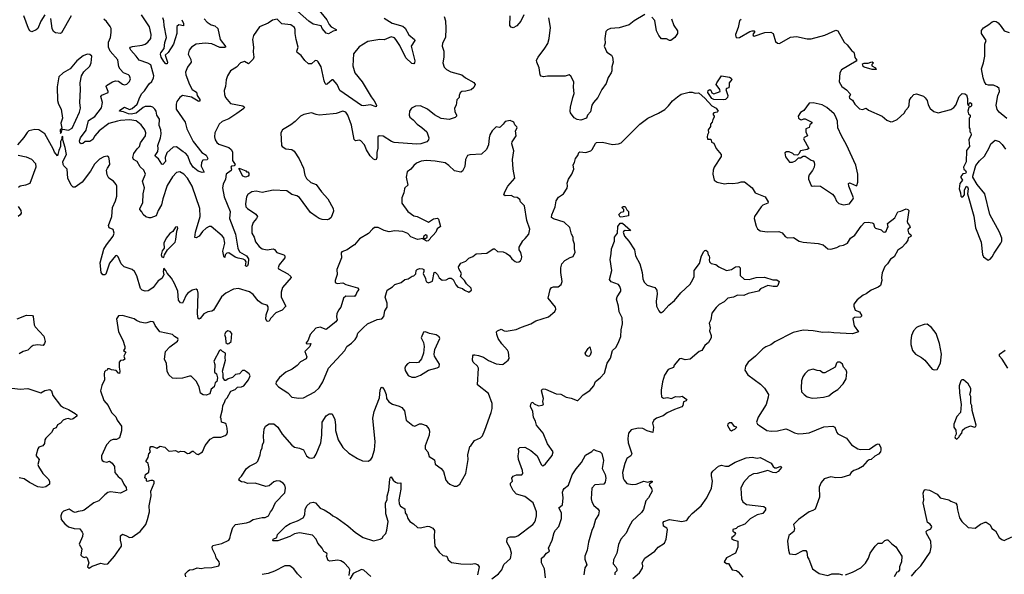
# Model space of a CAD drawing. Extents: x 1954678 to 2060275, y 904822 to 1016299.
# Tile 52 of 256: x 1974841 to 1984848, y 931360 to 936995. Entities that reach past the tile are written whole.
import ezdxf

# ---------------------------------------------------------------- set-up
doc = ezdxf.new("R2010")
doc.units = 0

msp = doc.modelspace()

# ---------------------------------------------------------------- linework, layer by layer
at = {"layer": '0CON20XD'}
for points in [[(1977793, 937205), (1977963, 936993), (1977985, 936946), (1978005, 936922), (1978058, 936895), (1978057, 936885), (1978025, 936879), (1977978, 936852), (1977955, 936859), (1977916, 936905), (1977904, 936934), (1977825, 936950), (1977780, 936980), (1977663, 937083)], [(1975095, 937044), (1975055, 936979), (1975025, 936905), (1975008, 936892), (1974965, 936870), (1974945, 936882), (1974931, 936905), (1974883, 937033)], [(1979156, 937026), (1979169, 936985), (1979173, 936905), (1979168, 936815), (1979137, 936755), (1979133, 936725), (1979152, 936675), (1979152, 936615), (1979140, 936555), (1979154, 936514), (1979178, 936488), (1979224, 936464), (1979335, 936436), (1979373, 936405), (1979456, 936356), (1979471, 936335), (1979455, 936305), (1979428, 936282), (1979375, 936268), (1979335, 936266), (1979319, 936251), (1979308, 936225), (1979308, 936205), (1979285, 936180), (1979276, 936125), (1979260, 936095), (1979262, 936062), (1979281, 936025), (1979280, 936015), (1979265, 936000), (1979205, 935981), (1979125, 935990), (1979055, 936028), (1978986, 936085), (1978915, 936119), (1978865, 936116), (1978824, 936096), (1978801, 936065), (1978800, 936025), (1978806, 936006), (1978839, 935979), (1978882, 935932), (1978929, 935899), (1978979, 935855), (1978999, 935795), (1978994, 935775), (1978979, 935755), (1978916, 935735), (1978875, 935730), (1978645, 935747), (1978618, 935758), (1978535, 935813), (1978493, 935815), (1978482, 935805), (1978479, 935791), (1978480, 935690), (1978470, 935645), (1978471, 935595), (1978465, 935576), (1978455, 935570), (1978435, 935578), (1978402, 935612), (1978365, 935673), (1978345, 935723), (1978308, 935765), (1978295, 935770), (1978255, 935765), (1978239, 935779), (1978212, 935922), (1978176, 936025), (1978155, 936054), (1978126, 936064), (1978058, 936042), (1978025, 936040), (1977886, 936026), (1977855, 936030), (1977805, 936049), (1977728, 936032), (1977695, 936013), (1977640, 935960), (1977595, 935926), (1977513, 935877), (1977496, 935845), (1977502, 935715), (1977508, 935705), (1977545, 935684), (1977605, 935677), (1977630, 935660), (1977681, 935581), (1977724, 935485), (1977737, 935415), (1977755, 935381), (1977801, 935341), (1977855, 935319), (1977907, 935245), (1977972, 935175), (1978028, 935078), (1978029, 935051), (1978007, 934985), (1977985, 934967), (1977965, 934961), (1977915, 934965), (1977885, 934975), (1977855, 934995), (1977796, 935035), (1977685, 935188), (1977656, 935206), (1977608, 935218), (1977555, 935255), (1977416, 935264), (1977305, 935240), (1977243, 935253), (1977200, 935245), (1977160, 935220), (1977146, 935195), (1977141, 935170), (1977136, 935125), (1977140, 935095), (1977155, 935075), (1977239, 935019), (1977256, 934995), (1977248, 934975), (1977215, 934933), (1977201, 934895), (1977201, 934825), (1977223, 934785), (1977238, 934738), (1977275, 934690), (1977305, 934668), (1977355, 934658), (1977416, 934666), (1977429, 934659), (1977455, 934628), (1977526, 934606), (1977536, 934595), (1977536, 934576), (1977523, 934557), (1977479, 934505), (1977467, 934475), (1977472, 934465), (1977565, 934413), (1977596, 934386), (1977600, 934375), (1977512, 934275), (1977499, 934225), (1977499, 934175), (1977546, 934085), (1977509, 934045), (1977444, 934015), (1977390, 933960), (1977375, 933932), (1977355, 933928), (1977342, 933952), (1977346, 933995), (1977367, 934055), (1977365, 934078), (1977356, 934095), (1977305, 934108), (1977265, 934139), (1977212, 934202), (1977175, 934231), (1977065, 934262), (1977012, 934258), (1976935, 934216), (1976892, 934178), (1976809, 934045), (1976795, 934034), (1976753, 934027), (1976711, 934005), (1976675, 933960), (1976665, 933953), (1976655, 933960), (1976648, 934005), (1976653, 934215), (1976647, 934245), (1976635, 934258), (1976595, 934248), (1976548, 934215), (1976533, 934195), (1976503, 934127), (1976494, 934116), (1976475, 934117), (1976456, 934145), (1976448, 934235), (1976414, 934315), (1976385, 934368), (1976339, 934419), (1976325, 934448), (1976305, 934470), (1976298, 934435), (1976304, 934404), (1976286, 934364), (1976247, 934343), (1976197, 934275), (1976175, 934256), (1976145, 934240), (1976115, 934237), (1976084, 934245), (1976067, 934265), (1976031, 934391), (1976009, 934435), (1975985, 934456), (1975904, 934484), (1975873, 934513), (1975842, 934585), (1975828, 934598), (1975815, 934597), (1975755, 934522), (1975715, 934410), (1975705, 934401), (1975685, 934403), (1975667, 934427), (1975660, 934525), (1975697, 934663), (1975722, 934708), (1975790, 934795), (1975802, 934825), (1975792, 934862), (1975751, 934881), (1975744, 934905), (1975777, 934995), (1975783, 935085), (1975814, 935155), (1975828, 935202), (1975828, 935305), (1975822, 935322), (1975794, 935354), (1975748, 935385), (1975728, 935418), (1975724, 935465), (1975732, 935488), (1975758, 935525), (1975755, 935560), (1975745, 935598), (1975728, 935608), (1975695, 935601), (1975653, 935577), (1975602, 935528), (1975560, 935455), (1975476, 935344), (1975405, 935294), (1975385, 935292), (1975365, 935314), (1975331, 935385), (1975324, 935475), (1975289, 935509), (1975283, 935523), (1975279, 935555), (1975316, 935625), (1975302, 935695), (1975278, 935775), (1975278, 935808), (1975270, 935805), (1975270, 935785), (1975254, 935756), (1975254, 935705), (1975238, 935665), (1975225, 935610), (1975195, 935649), (1975182, 935682), (1975095, 935834), (1975034, 935876), (1974995, 935878), (1974935, 935864)], [(1975363, 937035), (1975265, 936863), (1975255, 936856), (1975205, 936861), (1975185, 936876), (1975172, 936905), (1975157, 937007)], [(1978545, 937011), (1978625, 936960), (1978735, 936929), (1978759, 936909), (1978795, 936841), (1978854, 936794), (1978855, 936783), (1978820, 936725), (1978856, 936576), (1978854, 936556), (1978845, 936546), (1978825, 936550), (1978765, 936608), (1978704, 936734), (1978665, 936793), (1978649, 936809), (1978615, 936821), (1978545, 936789), (1978502, 936792), (1978379, 936775), (1978291, 936719), (1978232, 936648), (1978226, 936525), (1978247, 936455), (1978321, 936365), (1978412, 936212), (1978445, 936172), (1978466, 936125), (1978465, 936110), (1978405, 936131), (1978335, 936119), (1978315, 936123), (1978094, 936274), (1978067, 936337), (1978027, 936385), (1978015, 936384), (1977965, 936339), (1977955, 936336), (1977945, 936346), (1977934, 936375), (1977904, 936515), (1977875, 936567), (1977865, 936577), (1977845, 936579), (1977805, 936545), (1977775, 936548), (1977739, 936579), (1977700, 936630), (1977660, 936660), (1977658, 936675), (1977671, 936715), (1977649, 936795), (1977640, 936855), (1977641, 936895), (1977633, 936915), (1977595, 936943), (1977505, 936953), (1977459, 936999), (1977409, 936991), (1977365, 936959), (1977278, 936922), (1977218, 936835), (1977208, 936795), (1977218, 936715), (1977213, 936667), (1977219, 936615), (1977212, 936595), (1977165, 936547), (1977125, 936570), (1977085, 936558), (1977045, 936513), (1976984, 936475), (1976951, 936425), (1976938, 936385), (1976932, 936315), (1976920, 936275), (1976921, 936235), (1976932, 936205), (1976984, 936145), (1977108, 936118), (1977124, 936105), (1977118, 936092), (1977049, 936041), (1976965, 935988), (1976899, 935961), (1976868, 935935), (1976824, 935845), (1976819, 935805), (1976827, 935775), (1976845, 935746), (1976865, 935731), (1976965, 935696), (1976991, 935675), (1977003, 935653), (1977003, 935565), (1977030, 935525), (1977019, 935511), (1976992, 935505), (1976987, 935495), (1976992, 935475), (1976989, 935461), (1976938, 935425), (1976933, 935375), (1976908, 935325), (1976903, 935285), (1976920, 935195), (1976979, 935045), (1976972, 934975), (1977035, 934815), (1977058, 934675), (1977075, 934635), (1977146, 934596), (1977165, 934565), (1977162, 934515), (1977157, 934495), (1977145, 934486), (1977136, 934495), (1977141, 934535), (1977131, 934551), (1977112, 934562), (1977062, 934572), (1977032, 934582), (1976965, 934627), (1976947, 934623), (1976930, 934605), (1976925, 934580), (1976915, 934592), (1976904, 934644), (1976925, 934725), (1976917, 934777), (1976900, 934800), (1976785, 934892), (1976765, 934893), (1976735, 934878), (1976699, 934842), (1976665, 934795), (1976635, 934779), (1976622, 934782), (1976629, 934835), (1976676, 934995), (1976672, 935075), (1976592, 935305), (1976546, 935385), (1976509, 935425), (1976469, 935449), (1976435, 935441), (1976395, 935399), (1976341, 935309), (1976297, 935175), (1976283, 935115), (1976247, 935055), (1976229, 935001), (1976175, 934983), (1976155, 934982), (1976121, 934991), (1976097, 935015), (1976083, 935043), (1976061, 935065), (1976060, 935075), (1976091, 935135), (1976096, 935225), (1976109, 935285), (1976090, 935355), (1976118, 935425), (1976102, 935465), (1976065, 935500), (1976034, 935555), (1975996, 935576), (1975990, 935595), (1976002, 935635), (1976036, 935684), (1976059, 935705), (1976067, 935745), (1976120, 935815), (1976123, 935845), (1976113, 935875), (1976076, 935926), (1976025, 935968), (1975955, 935976), (1975865, 935972), (1975836, 935964), (1975745, 935940), (1975650, 935865), (1975605, 935814), (1975583, 935777), (1975555, 935758), (1975505, 935758), (1975482, 935738), (1975465, 935733), (1975453, 935743), (1975449, 935765), (1975459, 935795), (1975516, 935874), (1975541, 935969), (1975605, 936012), (1975672, 936098), (1975681, 936155), (1975664, 936215), (1975675, 936227), (1975740, 936255), (1975741, 936265), (1975721, 936315), (1975723, 936325), (1975785, 936365), (1975815, 936374), (1975845, 936370), (1975885, 936339), (1975906, 936334), (1975930, 936340), (1975955, 936367), (1975966, 936395), (1975955, 936425), (1975945, 936436), (1975895, 936456), (1975861, 936491), (1975848, 936515), (1975837, 936587), (1975759, 936675), (1975743, 936715), (1975744, 936766), (1975762, 936815), (1975770, 936865), (1975771, 936905), (1975761, 936925), (1975724, 936975), (1975695, 936999)], [(1976716, 937005), (1976745, 936970), (1976785, 936944), (1976825, 936932), (1976856, 936906), (1976879, 936795), (1976935, 936720), (1976925, 936712), (1976875, 936714), (1976795, 936750), (1976725, 936755), (1976635, 936745), (1976586, 936715), (1976563, 936685), (1976554, 936645), (1976579, 936589), (1976582, 936565), (1976545, 936514), (1976527, 936463), (1976529, 936435), (1976568, 936338), (1976595, 936284), (1976637, 936257), (1976645, 936225), (1976672, 936185), (1976672, 936175), (1976665, 936164), (1976655, 936166), (1976588, 936208), (1976495, 936223), (1976468, 936205), (1976439, 936165), (1976430, 936135), (1976431, 936085), (1976524, 935955), (1976538, 935885), (1976605, 935758), (1976692, 935645), (1976735, 935617), (1976752, 935585), (1976745, 935572), (1976701, 935569), (1976687, 935545), (1976684, 935505), (1976714, 935446), (1976695, 935442), (1976655, 935457), (1976605, 935498), (1976573, 935545), (1976550, 935610), (1976525, 935638), (1976501, 935651), (1976435, 935704), (1976400, 935700), (1976337, 935643), (1976318, 935595), (1976321, 935555), (1976295, 935524), (1976285, 935528), (1976251, 935581), (1976222, 935605), (1976219, 935615), (1976243, 935657), (1976248, 935685), (1976243, 935717), (1976272, 935795), (1976279, 935835), (1976274, 935875), (1976259, 935919), (1976260, 935985), (1976236, 936026), (1976227, 936065), (1976215, 936086), (1976195, 936105), (1976175, 936113), (1976115, 936113), (1976095, 936103), (1976023, 936045), (1975975, 936036), (1975945, 936040), (1975895, 936060), (1975854, 936065), (1975859, 936075), (1975905, 936105), (1975955, 936084), (1975985, 936092), (1976033, 936137), (1976063, 936207), (1976083, 936245), (1976109, 936271), (1976158, 936342), (1976185, 936368), (1976201, 936405), (1976204, 936425), (1976172, 936535), (1976144, 936554), (1976055, 936585), (1976026, 936626), (1975971, 936685), (1975961, 936705), (1975966, 936715), (1975987, 936723), (1976085, 936736), (1976115, 936745), (1976144, 936766), (1976175, 936805), (1976178, 936845), (1976161, 936921), (1976078, 937045)], [(1976488, 936995), (1976506, 936955), (1976505, 936934), (1976457, 936943), (1976437, 936925), (1976439, 936855), (1976403, 936747), (1976350, 936660), (1976318, 936635), (1976343, 936565), (1976338, 936545), (1976325, 936547), (1976305, 936569), (1976279, 936615), (1976271, 936645), (1976275, 936659), (1976308, 936702), (1976316, 936764), (1976334, 936814), (1976308, 936935), (1976307, 936985), (1976295, 937015)], [(1979964, 937045), (1979935, 936981), (1979895, 936932), (1979855, 936912), (1979835, 936918), (1979822, 936935), (1979824, 937035)], [(1981195, 937049), (1981086, 936984), (1981035, 936943), (1980935, 936911), (1980845, 936904), (1980815, 936893), (1980799, 936875), (1980789, 936805), (1980791, 936755), (1980780, 936725), (1980809, 936665), (1980856, 936636), (1980866, 936615), (1980871, 936565), (1980859, 936515), (1980860, 936475), (1980853, 936455), (1980821, 936409), (1980800, 936345), (1980756, 936285), (1980717, 936203), (1980672, 936155), (1980655, 936127), (1980642, 936058), (1980612, 936025), (1980602, 935995), (1980545, 935973), (1980505, 935982), (1980477, 935997), (1980440, 936050), (1980436, 936065), (1980440, 936105), (1980461, 936205), (1980476, 936244), (1980469, 936309), (1980472, 936365), (1980442, 936422), (1980425, 936434), (1980385, 936422), (1980205, 936420), (1980165, 936414), (1980142, 936422), (1980132, 936435), (1980119, 936505), (1980096, 936565), (1980094, 936585), (1980110, 936615), (1980179, 936705), (1980207, 936753), (1980222, 936805), (1980234, 936915), (1980217, 937015)], [(1981465, 937002), (1981490, 936935), (1981525, 936882), (1981526, 936855), (1981500, 936815), (1981460, 936785), (1981445, 936784), (1981415, 936800), (1981365, 936802), (1981335, 936836), (1981312, 936882), (1981295, 936986), (1981265, 937022)], [(1982172, 936998), (1982157, 936983), (1982144, 936915), (1982116, 936845), (1982120, 936820), (1982131, 936811), (1982155, 936815), (1982261, 936875), (1982285, 936882), (1982305, 936882), (1982312, 936875), (1982293, 936843), (1982294, 936834), (1982306, 936826), (1982415, 936864), (1982475, 936867), (1982498, 936855), (1982524, 936774), (1982542, 936755), (1982564, 936754), (1982675, 936818), (1982735, 936824), (1982845, 936801), (1982885, 936800), (1983025, 936839), (1983135, 936890), (1983155, 936882), (1983220, 936765), (1983250, 936740), (1983297, 936677), (1983318, 936665), (1983324, 936635), (1983330, 936610), (1983348, 936585), (1983343, 936575), (1983193, 936485), (1983175, 936455), (1983169, 936365), (1983195, 936315), (1983245, 936282), (1983281, 936241), (1983283, 936235), (1983270, 936210), (1983275, 936197), (1983306, 936176), (1983327, 936135), (1983375, 936090), (1983405, 936083), (1983445, 936097), (1983467, 936077), (1983606, 936016), (1983654, 935974), (1983695, 935958), (1983715, 935959), (1983759, 935981), (1983830, 936045), (1983846, 936075), (1983874, 936106), (1983881, 936125), (1983883, 936177), (1983900, 936205), (1983930, 936235), (1983955, 936242), (1984027, 936217), (1984045, 936200), (1984064, 936174), (1984075, 936130), (1984094, 936094), (1984132, 936062), (1984175, 936050), (1984305, 936084), (1984335, 936104), (1984354, 936125), (1984388, 936215), (1984420, 936245), (1984445, 936243), (1984465, 936230), (1984474, 936194), (1984474, 936145), (1984485, 936120), (1984492, 936145), (1984502, 936155), (1984516, 936145), (1984515, 936120), (1984505, 936108), (1984495, 936110), (1984488, 936102), (1984478, 936065), (1984485, 936040), (1984500, 936025), (1984500, 936005), (1984490, 935995), (1984492, 935895), (1984498, 935885), (1984496, 935856), (1984506, 935845), (1984510, 935825), (1984486, 935775), (1984493, 935707), (1984463, 935665), (1984459, 935551), (1984434, 935495), (1984436, 935476), (1984455, 935462), (1984460, 935445), (1984455, 935432), (1984425, 935430), (1984405, 935400), (1984405, 935390), (1984422, 935365), (1984395, 935330), (1984390, 935275), (1984403, 935235), (1984405, 935202), (1984415, 935192), (1984425, 935194), (1984442, 935215), (1984442, 935265), (1984465, 935302), (1984475, 935298), (1984480, 935275), (1984474, 935225), (1984538, 934998), (1984555, 934880), (1984611, 934735), (1984625, 934610), (1984637, 934587), (1984685, 934552)], [(1984875, 935991), (1984796, 936056), (1984775, 936082), (1984766, 936125), (1984781, 936225), (1984798, 936265), (1984794, 936295), (1984775, 936314), (1984738, 936328), (1984688, 936328), (1984665, 936337), (1984645, 936362), (1984632, 936405), (1984616, 936494), (1984638, 936555), (1984651, 936625), (1984651, 936745), (1984662, 936785), (1984615, 936854), (1984616, 936885), (1984635, 936912), (1984692, 936945), (1984725, 936972), (1984745, 936979), (1984765, 936978), (1984785, 936964), (1984817, 936927), (1984845, 936881), (1984896, 936866)], [(1975255, 935840), (1975267, 935853), (1975272, 935878), (1975278, 935882), (1975335, 935871), (1975375, 935894), (1975449, 936055), (1975459, 936095), (1975451, 936155), (1975459, 936285), (1975454, 936355), (1975468, 936425), (1975493, 936465), (1975555, 936523), (1975568, 936555), (1975573, 936625), (1975555, 936642), (1975525, 936643), (1975485, 936629), (1975422, 936578), (1975352, 936495), (1975283, 936455), (1975238, 936415), (1975223, 936313), (1975226, 936175), (1975236, 936135), (1975263, 936085), (1975274, 935995), (1975258, 935945), (1975268, 935892), (1975253, 935875), (1975252, 935865), (1975255, 935840)], [(1983545, 936490), (1983505, 936490), (1983425, 936512), (1983415, 936520), (1983408, 936545), (1983425, 936552), (1983465, 936552), (1983490, 936565), (1983506, 936566), (1983517, 936555), (1983502, 936538), (1983500, 936525), (1983540, 936505), (1983545, 936490)], [(1981995, 936179), (1981895, 936183), (1981874, 936195), (1981834, 936255), (1981839, 936275), (1981855, 936286), (1981865, 936278), (1981875, 936252), (1981895, 936240), (1981960, 936265), (1981958, 936285), (1981921, 936335), (1981927, 936355), (1981975, 936426), (1982055, 936411), (1982072, 936402), (1982078, 936388), (1982050, 936355), (1982052, 936325), (1982047, 936303), (1982024, 936296), (1982017, 936285), (1982037, 936225), (1982033, 936205), (1982015, 936184), (1981995, 936179)], [(1976529, 931335), (1976522, 931365), (1976554, 931396), (1976566, 931404), (1976605, 931410), (1976645, 931426), (1976685, 931419), (1976715, 931426), (1976795, 931428), (1976863, 931447), (1976872, 931465), (1976867, 931485), (1976836, 931526), (1976831, 931555), (1976799, 931615), (1976797, 931635), (1976805, 931652), (1976895, 931671), (1976965, 931707), (1976975, 931722), (1976985, 931772), (1977008, 931835), (1977035, 931864), (1977145, 931881), (1977177, 931893), (1977215, 931918), (1977304, 931936), (1977335, 931936), (1977369, 931955), (1977389, 931995), (1977405, 932015), (1977440, 932090), (1977534, 932186), (1977543, 932235), (1977536, 932265), (1977520, 932285), (1977485, 932306), (1977455, 932311), (1977425, 932299), (1977375, 932257), (1977342, 932252), (1977235, 932286), (1977155, 932282), (1977127, 932297), (1977095, 932299), (1977067, 932315), (1977075, 932338), (1977095, 932358), (1977147, 932433), (1977175, 932458), (1977245, 932491), (1977261, 932509), (1977286, 932574), (1977292, 932615), (1977306, 932645), (1977308, 932675), (1977321, 932705), (1977317, 932765), (1977326, 932834), (1977338, 932865), (1977375, 932888), (1977425, 932889), (1977465, 932855), (1977507, 932785), (1977605, 932672), (1977635, 932651), (1977685, 932640), (1977724, 932624), (1977756, 932565), (1977783, 932543), (1977805, 932538), (1977833, 932547), (1977855, 932580), (1977902, 932695), (1977911, 932775), (1977915, 932907), (1977955, 932970), (1977985, 932990), (1978015, 932990), (1978044, 932934), (1978052, 932875), (1978052, 932822), (1978076, 932726), (1978125, 932647), (1978185, 932591), (1978275, 932536), (1978325, 932514), (1978382, 932508), (1978410, 932525), (1978424, 932545), (1978446, 932624), (1978452, 932705), (1978430, 932945), (1978443, 933015), (1978498, 933152), (1978505, 933230), (1978515, 933258), (1978525, 933262), (1978545, 933237), (1978564, 933185), (1978569, 933145), (1978593, 933113), (1978628, 933088), (1978697, 933067), (1978724, 933055), (1978751, 933021), (1978770, 932925), (1978835, 932872), (1978855, 932866), (1978905, 932887), (1978925, 932887), (1978971, 932871), (1978999, 932839), (1979006, 932815), (1979002, 932775), (1978960, 932665), (1978962, 932635), (1978988, 932605), (1979003, 932555), (1979055, 932522), (1979065, 932478), (1979125, 932433), (1979147, 932405), (1979172, 932315), (1979188, 932295), (1979212, 932275), (1979256, 932256), (1979285, 932254), (1979313, 932275), (1979374, 932385), (1979399, 932525), (1979394, 932575), (1979415, 932657), (1979426, 932664), (1979462, 932718), (1979524, 932746), (1979546, 932765), (1979568, 932825), (1979632, 933005), (1979642, 933045), (1979644, 933095), (1979606, 933196), (1979494, 933285), (1979503, 933455), (1979492, 933475), (1979448, 933515), (1979442, 933535), (1979445, 933580), (1979452, 933588), (1979465, 933590), (1979505, 933584), (1979555, 933566), (1979605, 933533), (1979685, 933498), (1979745, 933490), (1979756, 933494), (1979804, 933536), (1979816, 933554), (1979808, 933615), (1979797, 933637), (1979740, 933700), (1979704, 933755), (1979689, 933795), (1979688, 933822), (1979696, 933834), (1979735, 933849), (1979765, 933833), (1979785, 933831), (1979885, 933846), (1979942, 933872), (1980035, 933906), (1980085, 933936), (1980215, 933977), (1980279, 934031), (1980290, 934055), (1980286, 934075), (1980213, 934165), (1980232, 934255), (1980247, 934273), (1980265, 934282), (1980315, 934280), (1980343, 934305), (1980354, 934335), (1980339, 934425), (1980340, 934475), (1980350, 934515), (1980381, 934549), (1980435, 934579), (1980465, 934588), (1980486, 934634), (1980478, 934665), (1980480, 934715), (1980467, 934755), (1980467, 934785), (1980450, 934815), (1980431, 934885), (1980375, 934939), (1980265, 934972), (1980246, 934986), (1980248, 935012), (1980284, 935095), (1980294, 935155), (1980317, 935193), (1980369, 935225), (1980405, 935282), (1980408, 935308), (1980406, 935335), (1980420, 935375), (1980454, 935426), (1980473, 935475), (1980465, 935520), (1980480, 935545), (1980490, 935585), (1980514, 935616), (1980525, 935647), (1980535, 935653), (1980595, 935647), (1980645, 935661), (1980659, 935675), (1980692, 935738), (1980704, 935746), (1980765, 935750), (1980865, 935728), (1980925, 935733), (1980955, 935743), (1981145, 935932), (1981226, 935995), (1981334, 936045), (1981396, 936084), (1981435, 936120), (1981475, 936170), (1981525, 936212), (1981565, 936238), (1981645, 936258), (1981675, 936260), (1981705, 936250), (1981735, 936253), (1981745, 936247), (1981805, 936198), (1981875, 936119), (1981919, 936095), (1981938, 936065), (1981930, 936055), (1981895, 936048), (1981884, 936036), (1981900, 936015), (1981900, 936005), (1981885, 935980), (1981880, 935955), (1981862, 935935), (1981862, 935908), (1981838, 935875), (1981842, 935845), (1981830, 935825), (1981828, 935805), (1981832, 935782), (1981865, 935780), (1981870, 935775), (1981872, 935752), (1981895, 935740), (1981918, 935685), (1981970, 935625), (1981970, 935605), (1981900, 935495), (1981888, 935465), (1981884, 935425), (1981898, 935365), (1981930, 935345), (1982005, 935326), (1982045, 935334), (1982085, 935329), (1982143, 935337), (1982175, 935349), (1982208, 935348), (1982286, 935285), (1982315, 935236), (1982417, 935195), (1982449, 935145), (1982445, 935130), (1982395, 935111), (1982376, 935095), (1982309, 934995), (1982304, 934975), (1982326, 934896), (1982340, 934870), (1982365, 934851), (1982438, 934838), (1982555, 934842), (1982589, 934829), (1982622, 934792), (1982645, 934779), (1982705, 934781), (1982762, 934745), (1982805, 934734), (1982955, 934722), (1983006, 934706), (1983055, 934666), (1983085, 934664), (1983145, 934679), (1983175, 934698), (1983215, 934703), (1983255, 934724), (1983284, 934775), (1983329, 934805), (1983392, 934898), (1983426, 934934), (1983465, 934938), (1983505, 934932), (1983518, 934925), (1983528, 934888), (1983540, 934875), (1983595, 934860), (1983615, 934839), (1983635, 934836), (1983648, 934845), (1983656, 934874), (1983669, 934891), (1983662, 934925), (1983735, 934983), (1983765, 935042), (1983795, 935048), (1983852, 935072), (1983868, 935068), (1983879, 935055), (1983861, 934945), (1983866, 934925), (1983883, 934905), (1983890, 934885), (1983872, 934868), (1983866, 934855), (1983875, 934830), (1983900, 934805), (1983898, 934792), (1983871, 934779), (1983867, 934755), (1983846, 934724), (1983805, 934680), (1983766, 934654), (1983727, 934585), (1983690, 934560), (1983662, 934515), (1983634, 934486), (1983607, 934423), (1983600, 934375), (1983602, 934345), (1983588, 934295), (1983565, 934277), (1983494, 934246), (1983445, 934211), (1983413, 934197), (1983352, 934148), (1983320, 934105), (1983317, 934085), (1983332, 934042), (1983375, 934027), (1983400, 933985), (1983386, 933974), (1983325, 933970), (1983307, 933955), (1983321, 933885), (1983367, 933823), (1983305, 933804), (1983115, 933813), (1983065, 933821), (1983005, 933816), (1982905, 933834), (1982805, 933841), (1982702, 933815), (1982515, 933720), (1982475, 933691), (1982425, 933670), (1982395, 933650), (1982319, 933575), (1982244, 933515), (1982216, 933475), (1982212, 933435), (1982241, 933385), (1982371, 933291), (1982410, 933250), (1982450, 933185), (1982449, 933161), (1982426, 933085), (1982346, 932955), (1982328, 932905), (1982340, 932885), (1982360, 932870), (1982435, 932822), (1982477, 932813), (1982543, 932817), (1982626, 932836), (1982655, 932829), (1982715, 932796), (1982755, 932788), (1982805, 932789), (1982865, 932796), (1983015, 932857), (1983106, 932866), (1983126, 932856), (1983145, 932800), (1983155, 932788), (1983244, 932744), (1983295, 932675), (1983360, 932635), (1983385, 932627), (1983479, 932631), (1983545, 932679), (1983565, 932686), (1983575, 932682), (1983593, 932645), (1983594, 932625), (1983588, 932605), (1983570, 932580), (1983531, 932559), (1983495, 932527), (1983475, 932523), (1983455, 932510), (1983405, 932454), (1983365, 932430), (1983320, 932415), (1983293, 932395), (1983274, 932366), (1983195, 932342), (1983135, 932341), (1983085, 932350), (1983018, 932328)], [(1983215, 935114), (1983275, 935123), (1983311, 935175), (1983314, 935185), (1983268, 935305), (1983265, 935330), (1983274, 935336), (1983285, 935334), (1983345, 935306), (1983350, 935310), (1983360, 935345), (1983360, 935425), (1983338, 935518), (1983244, 935725), (1983192, 935815), (1983156, 935895), (1983152, 935965), (1983132, 936015), (1983117, 936037), (1983043, 936103), (1982995, 936131), (1982905, 936151), (1982864, 936146), (1982809, 936071), (1982775, 936052), (1982753, 936013), (1982757, 935995), (1982775, 935980), (1982785, 935978), (1982811, 935989), (1982825, 935989), (1982892, 935955), (1982892, 935945), (1982870, 935925), (1982865, 935900), (1982830, 935885), (1982832, 935855), (1982848, 935815), (1982815, 935798), (1982808, 935785), (1982862, 935685), (1982845, 935676), (1982775, 935662), (1982758, 935632), (1982745, 935620), (1982713, 935623), (1982700, 935635), (1982662, 935652), (1982635, 935652), (1982618, 935642), (1982625, 935600), (1982665, 935548), (1982695, 935548), (1982725, 935562), (1982755, 935590), (1982775, 935592), (1982805, 935608), (1982825, 935608), (1982885, 935567), (1982905, 935560), (1982916, 935546), (1982920, 935525), (1982916, 935495), (1982899, 935461), (1982865, 935418), (1982857, 935395), (1982858, 935375), (1982885, 935310), (1982895, 935302), (1982915, 935308), (1982980, 935305), (1983103, 935223), (1983125, 935192), (1983142, 935152), (1983165, 935128), (1983215, 935114)], [(1977679, 933149), (1977725, 933154), (1977840, 933215), (1977885, 933254), (1977921, 933315), (1977979, 933455), (1978144, 933635), (1978165, 933675), (1978212, 933708), (1978249, 933745), (1978268, 933772), (1978279, 933811), (1978330, 933865), (1978374, 933906), (1978475, 933947), (1978520, 933955), (1978542, 933978), (1978552, 934035), (1978576, 934075), (1978576, 934115), (1978556, 934175), (1978575, 934246), (1978630, 934280), (1978655, 934304), (1978718, 934325), (1978755, 934354), (1978788, 934362), (1978831, 934389), (1978846, 934394), (1978866, 934414), (1978871, 934445), (1978882, 934458), (1978905, 934467), (1978934, 934464), (1978947, 934455), (1978948, 934435), (1978940, 934415), (1978966, 934366), (1978968, 934345), (1978975, 934332), (1978995, 934322), (1979035, 934338), (1979053, 934425), (1979065, 934428), (1979088, 934405), (1979105, 934371), (1979135, 934347), (1979175, 934353), (1979205, 934368), (1979225, 934368), (1979246, 934356), (1979272, 934302), (1979295, 934278), (1979342, 934262), (1979360, 934245), (1979405, 934228), (1979432, 934245), (1979428, 934268), (1979381, 934311), (1979362, 934345), (1979320, 934385), (1979330, 934415), (1979303, 934463), (1979302, 934485), (1979325, 934520), (1979375, 934540), (1979405, 934572), (1979445, 934588), (1979480, 934615), (1979589, 934621), (1979654, 934666), (1979665, 934668), (1979698, 934638), (1979756, 934636), (1979784, 934624), (1979819, 934599), (1979842, 934565), (1979875, 934538), (1979895, 934530), (1979915, 934533), (1979932, 934545), (1979942, 934565), (1979943, 934585), (1979935, 934630), (1979916, 934655), (1979918, 934682), (1979953, 934747), (1979979, 934771), (1980014, 934816), (1980027, 934865), (1979994, 934955), (1979971, 935105), (1979932, 935145), (1979925, 935168), (1979897, 935187), (1979865, 935191), (1979835, 935208), (1979774, 935204), (1979762, 935215), (1979770, 935245), (1979801, 935305), (1979874, 935385), (1979857, 935477), (1979848, 935575), (1979862, 935662), (1979841, 935735), (1979846, 935755), (1979886, 935815), (1979881, 935865), (1979897, 935895), (1979893, 935905), (1979873, 935925), (1979863, 935953), (1979825, 935969), (1979775, 935962), (1979756, 935934), (1979725, 935904), (1979715, 935900), (1979685, 935906), (1979644, 935866), (1979620, 935825), (1979611, 935795), (1979606, 935725), (1979595, 935698), (1979584, 935675), (1979535, 935629), (1979415, 935623), (1979392, 935615), (1979371, 935575), (1979366, 935504), (1979340, 935455), (1979325, 935446), (1979259, 935459), (1979201, 935515), (1979165, 935539), (1979065, 935558), (1978975, 935564), (1978922, 935558), (1978875, 935538), (1978845, 935513), (1978815, 935476), (1978780, 935450), (1978768, 935395), (1978784, 935315), (1978755, 935287), (1978751, 935275), (1978746, 935234), (1978723, 935185), (1978725, 935130), (1978784, 935045), (1978845, 935001), (1978882, 934995), (1978995, 934938), (1979045, 934972), (1979088, 934978), (1979098, 934968), (1979118, 934895), (1979085, 934870), (1979070, 934835), (1979042, 934805), (1979015, 934780), (1979010, 934765), (1978993, 934747), (1978977, 934743), (1978940, 934765), (1978940, 934770), (1978965, 934772), (1978982, 934785), (1978981, 934801), (1978968, 934808), (1978947, 934795), (1978940, 934770), (1978885, 934763), (1978815, 934790), (1978784, 934824), (1978735, 934844), (1978655, 934850), (1978595, 934841), (1978544, 934854), (1978485, 934882), (1978448, 934882), (1978425, 934868), (1978385, 934822), (1978295, 934768), (1978245, 934708), (1978215, 934692), (1978170, 934655), (1978115, 934636), (1978108, 934625), (1978111, 934575), (1978063, 934457), (1978066, 934405), (1978046, 934345), (1978048, 934325), (1978066, 934314), (1978125, 934320), (1978155, 934304), (1978275, 934270), (1978287, 934255), (1978268, 934225), (1978262, 934205), (1978245, 934183), (1978156, 934186), (1978131, 934165), (1978106, 934075), (1978082, 934045), (1978064, 934005), (1978059, 933975), (1978066, 933945), (1978054, 933925), (1977955, 933848), (1977895, 933872), (1977849, 933861), (1977793, 933797), (1977771, 933739), (1977753, 933713), (1977752, 933705), (1977765, 933700), (1977800, 933705), (1977788, 933675), (1977740, 933625), (1977758, 933568), (1977752, 933548), (1977693, 933517), (1977660, 933480), (1977610, 933445), (1977545, 933413), (1977482, 933358), (1977446, 933315), (1977444, 933294), (1977470, 933265), (1977565, 933204), (1977605, 933160), (1977679, 933149)], [(1974935, 935864), (1974915, 935849), (1974882, 935798), (1974818, 935722)], [(1984685, 934552), (1984705, 934562), (1984726, 934584), (1984746, 934624), (1984814, 934725), (1984822, 934745), (1984822, 934775), (1984800, 934835), (1984700, 935015), (1984649, 935225), (1984571, 935321), (1984529, 935395), (1984527, 935405), (1984560, 935515), (1984595, 935560), (1984645, 935607), (1984695, 935692), (1984711, 935735), (1984755, 935772), (1984795, 935758), (1984825, 935728), (1984861, 935681)], [(1974825, 935620), (1974905, 935602), (1974959, 935579), (1975002, 935535), (1975006, 935495), (1974945, 935332), (1974898, 935312), (1974845, 935302), (1974830, 935290)], [(1977135, 935395), (1977110, 935405), (1977070, 935475), (1977072, 935488), (1977138, 935458), (1977145, 935450), (1977158, 935448), (1977170, 935435), (1977170, 935415), (1977162, 935405), (1977135, 935395)], [(1974825, 935096), (1974853, 935055), (1974855, 935030), (1974847, 935013), (1974825, 934995)], [(1980945, 934990), (1980930, 935015), (1980955, 935040), (1980980, 935045), (1980980, 935065), (1980960, 935085), (1980973, 935097), (1980995, 935098), (1981012, 935062), (1981028, 935045), (1981028, 935002), (1980975, 934992), (1980945, 934990)], [(1976305, 934580), (1976313, 934607), (1976342, 934655), (1976420, 934735), (1976428, 934762), (1976438, 934845), (1976448, 934875), (1976445, 934890), (1976425, 934888), (1976396, 934844), (1976365, 934822), (1976328, 934775), (1976307, 934723), (1976308, 934675), (1976288, 934645), (1976280, 934605), (1976284, 934584), (1976305, 934580)], [(1979639, 931315), (1979706, 931365), (1979740, 931405), (1979760, 931460), (1979829, 931521), (1979838, 931575), (1979827, 931625), (1979792, 931685), (1979796, 931724), (1979806, 931734), (1979825, 931739), (1979875, 931740), (1979905, 931750), (1980055, 931867), (1980073, 931887), (1980082, 931908), (1980092, 931955), (1980092, 931995), (1980060, 932085), (1979975, 932149), (1979890, 932175), (1979855, 932212), (1979828, 932265), (1979830, 932285), (1979849, 932305), (1979843, 932335), (1979855, 932358), (1979889, 932371), (1979945, 932370), (1979956, 932384), (1979951, 932415), (1979911, 932525), (1979908, 932565), (1979914, 932604), (1979911, 932635), (1979925, 932647), (1979975, 932650), (1980035, 932618), (1980099, 932565), (1980140, 932475), (1980155, 932463), (1980166, 932464), (1980185, 932482), (1980254, 932566), (1980262, 932605), (1980205, 932685), (1980162, 932792), (1980092, 932875), (1980082, 932915), (1980064, 932954), (1980056, 933015), (1980031, 933065), (1980035, 933090), (1980045, 933107), (1980055, 933106), (1980071, 933091), (1980112, 933072), (1980152, 933078), (1980163, 933085), (1980159, 933115), (1980166, 933145), (1980144, 933225), (1980150, 933240), (1980165, 933244), (1980185, 933240), (1980294, 933194), (1980339, 933189), (1980395, 933159), (1980445, 933149), (1980505, 933127), (1980515, 933127), (1980528, 933138), (1980567, 933183), (1980635, 933226), (1980676, 933275), (1980693, 933317), (1980739, 933355), (1980784, 933405), (1980812, 933505), (1980844, 933555), (1980865, 933635), (1980898, 933665), (1980923, 933707), (1980950, 933775), (1980955, 933845), (1980969, 933905), (1980965, 933965), (1980933, 934025), (1980928, 934085), (1980908, 934155), (1980912, 934178), (1980951, 934235), (1980951, 934255), (1980940, 934285), (1980925, 934304), (1980853, 934333), (1980834, 934355), (1980858, 934445), (1980843, 934557), (1980853, 934617), (1980854, 934665), (1980885, 934745), (1980886, 934785), (1980916, 934825), (1980920, 934895), (1980942, 934928), (1980968, 934928), (1981050, 934855), (1981045, 934850), (1980995, 934852), (1980977, 934843), (1980973, 934835), (1980987, 934795), (1981030, 934745), (1981088, 934658), (1981101, 934595), (1981144, 934515), (1981166, 934426), (1981173, 934363), (1981188, 934328), (1981219, 934299), (1981296, 934275), (1981315, 934245), (1981321, 934205), (1981311, 934135), (1981312, 934085), (1981336, 934036), (1981351, 934021), (1981365, 934020), (1981385, 934032), (1981437, 934093), (1981495, 934141), (1981560, 934220), (1981655, 934308), (1981669, 934331), (1981697, 934383), (1981696, 934445), (1981751, 934519), (1981770, 934595), (1981795, 934639), (1981805, 934651), (1981815, 934654), (1981830, 934640), (1981838, 934605), (1981848, 934595), (1981852, 934575), (1981848, 934555), (1981853, 934533), (1981867, 934517), (1981915, 934508), (1981945, 934483), (1982025, 934448), (1982074, 934456), (1982117, 934483), (1982148, 934488), (1982162, 934472), (1982164, 934395), (1982205, 934359), (1982255, 934356), (1982325, 934375), (1982409, 934379), (1982495, 934351), (1982535, 934353), (1982560, 934335), (1982546, 934295), (1982535, 934283), (1982497, 934283), (1982445, 934294), (1982371, 934259), (1982348, 934235), (1982245, 934212), (1982199, 934191), (1982135, 934196), (1982095, 934176), (1982038, 934165), (1982002, 934128), (1981949, 934101), (1981918, 934072), (1981876, 934014), (1981866, 933944), (1981848, 933912), (1981857, 933865), (1981852, 933835), (1981870, 933785), (1981867, 933763), (1981842, 933715), (1981804, 933685), (1981772, 933635), (1981748, 933622), (1981654, 933546), (1981605, 933540), (1981565, 933552), (1981545, 933549), (1981492, 933485), (1981485, 933460), (1981431, 933439), (1981395, 933382), (1981374, 933316), (1981362, 933232), (1981359, 933205), (1981365, 933162), (1981385, 933150), (1981425, 933157), (1981465, 933146), (1981505, 933167), (1981545, 933163), (1981575, 933170), (1981620, 933135), (1981615, 933122), (1981587, 933113), (1981579, 933075), (1981569, 933061), (1981495, 933033), (1981421, 932999), (1981381, 932969), (1981312, 932945), (1981285, 932926), (1981271, 932895), (1981281, 932855), (1981275, 932800), (1981218, 932818), (1981175, 932842), (1981125, 932846), (1981055, 932829), (1981029, 932795), (1981021, 932739), (1981024, 932695), (1981062, 932585), (1981053, 932565), (1981013, 932535), (1980991, 932485), (1980968, 932395), (1980973, 932335), (1980983, 932315), (1981013, 932283), (1981065, 932271), (1981105, 932274), (1981185, 932306), (1981225, 932297), (1981255, 932307), (1981270, 932305), (1981270, 932295), (1981242, 932278), (1981238, 932265), (1981261, 932231), (1981268, 932205), (1981231, 932135), (1981204, 932105), (1981182, 932018), (1981161, 931989), (1981065, 931900), (1981030, 931840), (1981005, 931777), (1980950, 931715), (1980928, 931662), (1980910, 931575), (1980877, 931505), (1980873, 931465), (1980900, 931435), (1980909, 931415), (1980909, 931395), (1980890, 931375), (1980888, 931355)], [(1974815, 933955), (1974909, 933991), (1974970, 933990), (1974979, 933979), (1974988, 933895), (1974998, 933875), (1975085, 933778), (1975100, 933725), (1975094, 933705), (1975078, 933685), (1975025, 933690), (1974977, 933683), (1974958, 933672), (1974925, 933636), (1974875, 933624), (1974835, 933601)], [(1975545, 931423), (1975578, 931442), (1975665, 931472), (1975705, 931462), (1975737, 931465), (1975805, 931543), (1975874, 931646), (1975876, 931664), (1975866, 931705), (1975865, 931750), (1975885, 931768), (1975925, 931752), (1975955, 931733), (1975985, 931737), (1976065, 931794), (1976122, 931865), (1976141, 931915), (1976159, 931995), (1976156, 932055), (1976178, 932158), (1976172, 932205), (1976206, 932284), (1976206, 932305), (1976194, 932314), (1976175, 932314), (1976135, 932302), (1976128, 932308), (1976130, 932325), (1976111, 932341), (1976118, 932375), (1976152, 932398), (1976156, 932436), (1976148, 932485), (1976122, 932505), (1976148, 932545), (1976153, 932585), (1976170, 932605), (1976162, 932625), (1976165, 932648), (1976175, 932658), (1976193, 932657), (1976235, 932640), (1976270, 932660), (1976315, 932653), (1976354, 932614), (1976365, 932610), (1976425, 932619), (1976455, 932602), (1976475, 932610), (1976515, 932608), (1976545, 932588), (1976565, 932590), (1976595, 932610), (1976605, 932610), (1976635, 932583), (1976655, 932577), (1976700, 932605), (1976725, 932668), (1976775, 932732), (1976815, 932752), (1976885, 932754), (1976930, 932770), (1976946, 932784), (1976951, 932805), (1976948, 932845), (1976938, 932885), (1976925, 932896), (1976890, 932905), (1976889, 932939), (1976880, 932955), (1976902, 933035), (1976904, 933075), (1976922, 933105), (1976932, 933135), (1976949, 933151), (1976988, 933222), (1977032, 933238), (1977055, 933262), (1977095, 933264), (1977118, 933275), (1977167, 933335), (1977182, 933375), (1977172, 933395), (1977147, 933417), (1977125, 933429), (1977105, 933429), (1977075, 933397), (1977035, 933390), (1977005, 933360), (1976960, 933345), (1976935, 933328), (1976925, 933330), (1976907, 933357), (1976910, 933395), (1976902, 933425), (1976934, 933534), (1976929, 933555), (1976932, 933605), (1976902, 933622), (1976885, 933640), (1976870, 933635), (1976813, 933525), (1976823, 933493), (1976820, 933415), (1976842, 933395), (1976852, 933355), (1976845, 933320), (1976828, 933305), (1976818, 933265), (1976788, 933242), (1976772, 933195), (1976735, 933180), (1976705, 933183), (1976679, 933199), (1976666, 933265), (1976633, 933323), (1976585, 933374), (1976565, 933374), (1976495, 933352), (1976435, 933349), (1976395, 933354), (1976355, 933387), (1976338, 933425), (1976332, 933502), (1976314, 933545), (1976323, 933625), (1976368, 933672), (1976443, 933727), (1976452, 933745), (1976449, 933755), (1976415, 933775), (1976395, 933796), (1976265, 933823), (1976219, 933889), (1976205, 933919), (1976195, 933926), (1976175, 933928), (1976134, 933916), (1976115, 933912), (1976065, 933921), (1976028, 933938), (1976005, 933956), (1975885, 933988), (1975844, 933986), (1975824, 933955), (1975844, 933824), (1975889, 933739), (1975910, 933675), (1975910, 933655), (1975894, 933635), (1975920, 933615), (1975900, 933575), (1975908, 933545), (1975896, 933534), (1975865, 933532), (1975851, 933515), (1975850, 933465), (1975859, 933425), (1975855, 933400), (1975845, 933402), (1975820, 933430), (1975775, 933437), (1975753, 933447), (1975733, 933447), (1975730, 933435), (1975715, 933430), (1975704, 933416), (1975699, 933395), (1975701, 933335), (1975675, 933278), (1975663, 933225), (1975697, 933125), (1975739, 933075), (1975774, 933004), (1975819, 932959), (1975832, 932925), (1975877, 932865), (1975874, 932816), (1975854, 932746), (1975825, 932730), (1975792, 932728), (1975765, 932719), (1975724, 932676), (1975673, 932565), (1975672, 932535), (1975680, 932515), (1975696, 932506), (1975725, 932500), (1975755, 932510), (1975780, 932490), (1975804, 932455), (1975806, 932395), (1975840, 932355), (1975877, 932327), (1975899, 932275), (1975922, 932242), (1975926, 932215), (1975865, 932183), (1975765, 932197), (1975735, 932191), (1975705, 932168), (1975645, 932107), (1975595, 932085), (1975495, 932011), (1975476, 932004), (1975435, 931999), (1975405, 931987), (1975385, 931993), (1975345, 932023), (1975285, 932001), (1975269, 931985), (1975260, 931955), (1975263, 931915), (1975301, 931871), (1975335, 931842), (1975394, 931824), (1975452, 931822), (1975475, 931788), (1975482, 931775), (1975478, 931745), (1975444, 931665), (1975473, 931617), (1975463, 931555), (1975475, 931540), (1975495, 931532), (1975517, 931537), (1975527, 931527), (1975542, 931475), (1975530, 931435), (1975545, 931423)], [(1984135, 933437), (1984165, 933442), (1984198, 933505), (1984208, 933595), (1984189, 933705), (1984154, 933805), (1984107, 933867), (1984065, 933900), (1984035, 933899), (1983975, 933878), (1983955, 933866), (1983925, 933834), (1983906, 933785), (1983898, 933735), (1983899, 933695), (1983916, 933635), (1983946, 933596), (1984005, 933562), (1984040, 933535), (1984114, 933444), (1984135, 933437)], [(1976953, 933703), (1976965, 933704), (1976990, 933725), (1976998, 933805), (1976980, 933825), (1976955, 933832), (1976935, 933820), (1976923, 933795), (1976932, 933765), (1976937, 933715), (1976953, 933703)], [(1978825, 933361), (1978865, 933364), (1978915, 933382), (1978996, 933434), (1979084, 933456), (1979105, 933468), (1979106, 933495), (1979058, 933575), (1979052, 933598), (1979059, 933645), (1979111, 933755), (1979103, 933773), (1979074, 933794), (1979005, 933806), (1978965, 933823), (1978945, 933820), (1978922, 933762), (1978944, 933715), (1978951, 933675), (1978946, 933605), (1978925, 933548), (1978895, 933513), (1978875, 933508), (1978805, 933511), (1978781, 933499), (1978761, 933475), (1978756, 933455), (1978759, 933429), (1978790, 933380), (1978825, 933361)], [(1980625, 933573), (1980608, 933575), (1980593, 933585), (1980587, 933605), (1980617, 933653), (1980635, 933670), (1980649, 933615), (1980638, 933585), (1980625, 933573)], [(1984884, 933454), (1984826, 933546), (1984800, 933575), (1984800, 933595), (1984855, 933637)], [(1982895, 933149), (1982945, 933154), (1983011, 933159), (1983065, 933174), (1983105, 933207), (1983155, 933237), (1983211, 933295), (1983239, 933345), (1983246, 933415), (1983240, 933435), (1983213, 933465), (1983202, 933495), (1983188, 933508), (1983175, 933516), (1983152, 933515), (1983142, 933505), (1983128, 933465), (1983025, 933408), (1983005, 933408), (1982977, 933427), (1982945, 933430), (1982905, 933444), (1982855, 933430), (1982822, 933398), (1982801, 933365), (1982788, 933325), (1982782, 933255), (1982786, 933215), (1982813, 933185), (1982845, 933164), (1982895, 933149)], [(1984365, 932733), (1984390, 932755), (1984393, 932767), (1984416, 932795), (1984423, 932825), (1984445, 932844), (1984505, 932867), (1984546, 932854), (1984558, 932862), (1984562, 932875), (1984522, 933025), (1984518, 933075), (1984508, 933095), (1984508, 933165), (1984498, 933185), (1984508, 933225), (1984506, 933246), (1984479, 933295), (1984433, 933337), (1984416, 933334), (1984406, 933324), (1984388, 933275), (1984391, 933205), (1984410, 933085), (1984404, 933005), (1984366, 932964), (1984334, 932885), (1984336, 932855), (1984356, 932824), (1984358, 932785), (1984346, 932755), (1984349, 932745), (1984365, 932733)], [(1974705, 933258), (1974845, 933241), (1974925, 933246), (1975055, 933204), (1975095, 933226), (1975147, 933237), (1975164, 933224), (1975176, 933175), (1975254, 933074), (1975285, 933053), (1975335, 933035), (1975406, 932995), (1975421, 932981), (1975420, 932965), (1975385, 932939), (1975365, 932931), (1975333, 932943), (1975305, 932937), (1975283, 932925), (1975256, 932894), (1975225, 932878), (1975212, 932848), (1975184, 932836), (1975165, 932800), (1975105, 932743), (1975096, 932725), (1975092, 932688), (1975076, 932665), (1975035, 932650), (1975024, 932635), (1975007, 932575), (1975008, 932565), (1975040, 932525), (1975026, 932475), (1975031, 932455), (1975076, 932385), (1975131, 932331), (1975144, 932305), (1975144, 932275), (1975105, 932248), (1975075, 932241), (1975025, 932247), (1974941, 932291), (1974885, 932330), (1974835, 932341)], [(1982075, 932819), (1982085, 932823), (1982110, 932835), (1982130, 932855), (1982105, 932860), (1982078, 932898), (1982055, 932898), (1982038, 932885), (1982035, 932870), (1982063, 932823), (1982075, 932819)], [(1980184, 931325), (1980174, 931414), (1980144, 931475), (1980143, 931525), (1980172, 931545), (1980194, 931576), (1980224, 931595), (1980214, 931625), (1980251, 931705), (1980272, 931785), (1980285, 931809), (1980321, 931845), (1980348, 931925), (1980348, 931985), (1980321, 932035), (1980358, 932065), (1980365, 932135), (1980356, 932195), (1980363, 932215), (1980375, 932233), (1980419, 932265), (1980455, 932371), (1980495, 932431), (1980550, 932495), (1980591, 932569), (1980655, 932608), (1980675, 932628), (1980696, 932616), (1980742, 932605), (1980756, 932586), (1980773, 932515), (1980761, 932435), (1980791, 932375), (1980798, 932335), (1980792, 932295), (1980777, 932275), (1980685, 932270), (1980654, 932235), (1980649, 932125), (1980656, 932096), (1980675, 932057), (1980716, 932026), (1980729, 932005), (1980724, 931965), (1980692, 931918), (1980673, 931843), (1980654, 931805), (1980621, 931685), (1980609, 931605), (1980584, 931545), (1980584, 931515), (1980606, 931455), (1980586, 931425), (1980574, 931355)], [(1981073, 931317), (1981140, 931375), (1981169, 931421), (1981174, 931445), (1981167, 931475), (1981195, 931522), (1981296, 931595), (1981331, 931635), (1981394, 931675), (1981411, 931715), (1981424, 931814), (1981418, 931828), (1981385, 931848), (1981380, 931885), (1981388, 931895), (1981445, 931916), (1981570, 931895), (1981614, 931906), (1981626, 931914), (1981644, 931945), (1981674, 931976), (1981766, 932055), (1981826, 932135), (1981873, 932235), (1981882, 932305), (1981871, 932361), (1981873, 932387), (1981885, 932406), (1981943, 932457), (1981975, 932468), (1982015, 932458), (1982045, 932460), (1982112, 932498), (1982225, 932543), (1982285, 932551), (1982335, 932541), (1982365, 932546), (1982479, 932488), (1982499, 932455), (1982515, 932442), (1982535, 932441), (1982575, 932458), (1982582, 932445), (1982550, 932405), (1982525, 932392), (1982495, 932394), (1982445, 932416), (1982335, 932385), (1982299, 932382), (1982254, 932357), (1982197, 932293), (1982171, 932235), (1982178, 932125), (1982190, 932095), (1982228, 932068), (1982405, 932049), (1982420, 932035), (1982422, 932015), (1982395, 931977), (1982335, 931964), (1982265, 931924), (1982210, 931870), (1982139, 931841), (1982124, 931826), (1982088, 931815), (1982088, 931798), (1982110, 931785), (1982116, 931775), (1982106, 931755), (1982077, 931735), (1982076, 931725), (1982095, 931710), (1982138, 931695), (1982140, 931635), (1982116, 931574), (1982024, 931526), (1982000, 931485), (1982025, 931468), (1982045, 931468), (1982082, 931405), (1982125, 931398), (1982144, 931384), (1982190, 931330)], [(1978189, 931349), (1978196, 931405), (1978186, 931425), (1978137, 931477), (1978105, 931498), (1978075, 931504), (1977994, 931494), (1977975, 931500), (1977960, 931545), (1977967, 931565), (1977962, 931575), (1977932, 931592), (1977914, 931625), (1977870, 931675), (1977854, 931715), (1977815, 931756), (1977685, 931782), (1977635, 931771), (1977586, 931745), (1977465, 931698), (1977418, 931698), (1977412, 931702), (1977418, 931715), (1977453, 931735), (1977460, 931765), (1977545, 931847), (1977591, 931875), (1977665, 931902), (1977722, 931935), (1977739, 931965), (1977741, 932019), (1977760, 932055), (1977793, 932085), (1977825, 932091), (1977846, 932085), (1977895, 932032), (1977935, 932015), (1977995, 931979), (1978024, 931954), (1978065, 931933), (1978175, 931852), (1978255, 931784), (1978332, 931732), (1978435, 931698), (1978505, 931716), (1978525, 931728), (1978538, 931752), (1978563, 931775), (1978573, 931807), (1978584, 931895), (1978561, 931975), (1978558, 932085), (1978574, 932115), (1978576, 932155), (1978594, 932214), (1978601, 932325), (1978605, 932341), (1978615, 932350), (1978636, 932315), (1978660, 932295), (1978685, 932287), (1978715, 932290), (1978714, 932225), (1978694, 932115), (1978696, 932076), (1978712, 932052), (1978754, 932025), (1978758, 931985), (1978775, 931960), (1978785, 931925), (1978805, 931896), (1978844, 931874), (1978884, 931834), (1978915, 931833), (1978985, 931849), (1979006, 931846), (1979039, 931829), (1979058, 931805), (1979054, 931745), (1979061, 931645), (1979103, 931583), (1979142, 931552), (1979183, 931543), (1979196, 931505), (1979231, 931481), (1979325, 931466), (1979425, 931463), (1979465, 931468), (1979495, 931459), (1979510, 931435), (1979494, 931355)], [(1983018, 932328), (1982985, 932292), (1982966, 932245), (1982968, 932142), (1982925, 932022), (1982903, 932007), (1982865, 931995), (1982755, 931918), (1982706, 931865), (1982716, 931825), (1982709, 931795), (1982658, 931755), (1982644, 931695), (1982654, 931605), (1982665, 931568), (1982725, 931561), (1982805, 931600), (1982831, 931601), (1982840, 931585), (1982846, 931535), (1982860, 931515), (1982897, 931415), (1982965, 931368), (1983055, 931347), (1983095, 931364), (1983165, 931363), (1983204, 931354)], [(1983905, 931342), (1983951, 931399), (1984000, 931445), (1984096, 931585), (1984104, 931636), (1984100, 931695), (1984056, 931775), (1984053, 931795), (1984064, 931806), (1984100, 931820), (1984111, 931845), (1984095, 931868), (1984066, 931886), (1984022, 932085), (1984030, 932115), (1984022, 932185), (1984032, 932215), (1984045, 932222), (1984086, 932216), (1984165, 932173), (1984195, 932137), (1984285, 932117), (1984303, 932103), (1984355, 932082), (1984366, 932066), (1984371, 932015), (1984392, 931932), (1984417, 931897), (1984480, 931835), (1984552, 931828), (1984605, 931868), (1984655, 931890), (1984665, 931888), (1984705, 931862), (1984722, 931825), (1984760, 931800), (1984795, 931733), (1984822, 931712), (1984845, 931703), (1984925, 931739)], [(1983235, 931354), (1983305, 931381), (1983388, 931425), (1983438, 931472), (1983468, 931522), (1983486, 931575), (1983535, 931647), (1983565, 931677), (1983605, 931676), (1983635, 931702), (1983655, 931710), (1983665, 931710), (1983705, 931668), (1983745, 931638), (1983806, 931545), (1983804, 931486), (1983783, 931435), (1983782, 931405), (1983770, 931385), (1983755, 931380), (1983727, 931335)], [(1977704, 931324), (1977664, 931364), (1977626, 931415), (1977585, 931444), (1977534, 931446), (1977430, 931390), (1977365, 931368), (1977305, 931357)], [(1978408, 931338), (1978340, 931400), (1978315, 931410), (1978231, 931369), (1978195, 931310)]]:
    msp.add_lwpolyline(points, dxfattribs=at)

doc.saveas('drawing.dxf')
